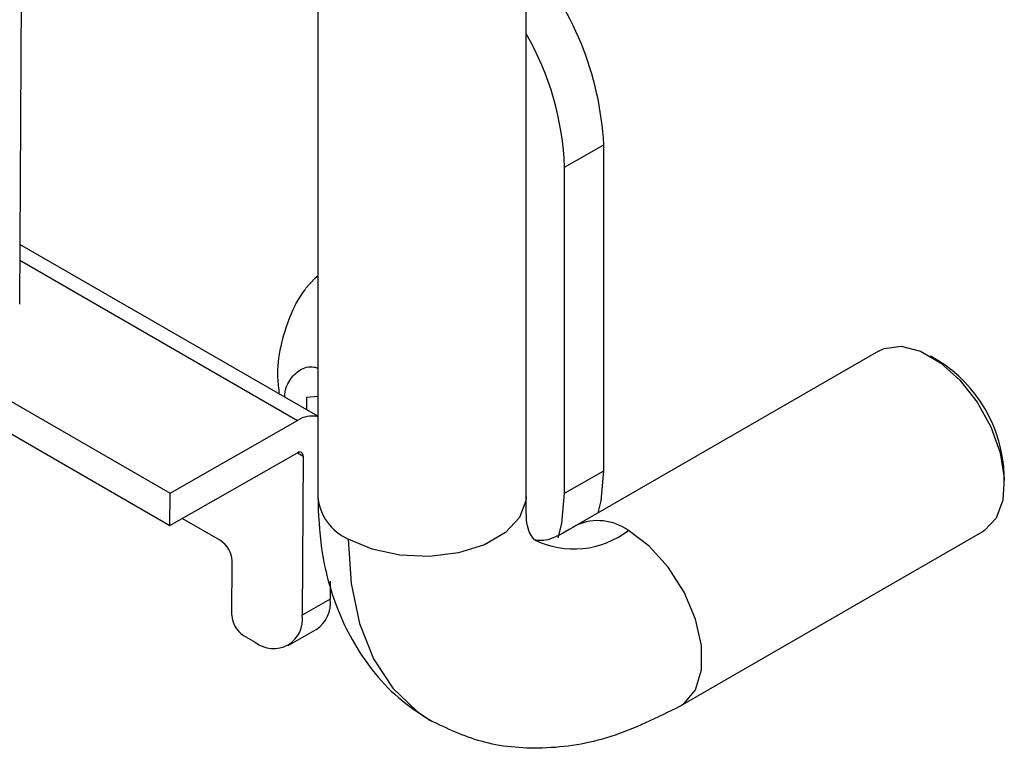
# Model space of a CAD drawing. Header units: millimetres. Extents: x 256 to 1374, y 313 to 1176.
# Tile 91 of 212: x 1299 to 1315, y 785 to 797. Entities that reach past the tile are written whole.
import ezdxf

# ---------------------------------------------------------------- set-up
doc = ezdxf.new("R2010")
doc.units = ezdxf.units.MM

msp = doc.modelspace()

# ---------------------------------------------------------------- linework, layer by layer
at = {"color": 7, "linetype": 'Continuous', "lineweight": 30}
for p, q in [((1299.6144, 936.4833), (1298.9012, 792.3118)), ((1303.6682, 814.2732), (1303.6682, 789.2326)), ((1307.0016, 789.2326), (1307.0016, 814.2732)), ((1307.6155, 794.4983), (1308.2417, 794.8598)), ((1308.2417, 789.6461), (1308.2417, 794.8598)), ((1307.6155, 789.2846), (1307.6155, 794.4983)), ((1303.6682, 790.5164), (1298.906, 793.2656)), ((1312.6334, 791.5599), (1307.8015, 788.7705)), ((1296.816, 791.3608), (1301.3061, 788.7687)), ((1297.4688, 791.5033), (1301.3087, 789.2866)), ((1313.5847, 791.4092), (1313.4668, 791.4772)), ((1303.4932, 790.6174), (1303.4947, 790.8225)), ((1303.4947, 790.8225), (1303.6682, 790.8358)), ((1301.3087, 789.2866), (1303.3459, 790.4492)), ((1301.3061, 788.7687), (1303.3434, 789.9313)), ((1303.4327, 789.8786), (1303.4201, 787.3376)), ((1307.6155, 789.2846), (1308.2417, 789.6461)), ((1314.6451, 789.4361), (1314.6451, 789.5722)), ((1301.3061, 788.7687), (1301.3087, 789.2866)), ((1302.1126, 788.5269), (1301.5011, 788.88)), ((1309.468, 785.8836), (1314.2999, 788.673)), ((1302.2944, 787.3356), (1302.2986, 788.2023)), ((1303.8687, 787.8762), (1303.8673, 787.5928)), ((1303.8673, 787.5928), (1303.4201, 787.3376)), ((1302.4804, 787.011), (1302.6675, 786.903)), ((1303.1963, 786.8504), (1303.6435, 787.1056)), ((1305.3711, 785.7123), (1305.4864, 785.6423))]:
    msp.add_line(p, q, dxfattribs=at)
at = {"color": 8, "linetype": 'Continuous', "lineweight": 30}
for p, q in [((1298.9047, 793.0131), (1303.3459, 790.4492)), ((1303.3423, 789.9307), (1303.4327, 789.8786))]:
    msp.add_line(p, q, dxfattribs=at)
at = {"color": 7, "linetype": 'Continuous', "lineweight": 30, "flags": 128}
for points in [[(1303.6682, 792.7596), (1303.6253, 792.7257), (1303.4748, 792.5589)], [(1312.6334, 791.5599), (1312.7229, 791.6015), (1312.9971, 791.6357), (1313.3062, 791.5573), (1313.6271, 791.372), (1313.9362, 791.0936), (1314.2104, 790.7427), (1314.4294, 790.3454), (1314.5771, 789.9311), (1314.6424, 789.5306), (1314.6205, 789.1734), (1314.513, 788.8863), (1314.3279, 788.6903), (1314.2999, 788.673)], [(1308.1522, 788.9729), (1308.1986, 789.1652), (1308.2417, 789.6461)], [(1307.514, 788.5724), (1307.5723, 788.8037), (1307.6155, 789.2846)]]:
    msp.add_lwpolyline(points, dxfattribs=at)
at = {"color": 8, "linetype": 'Continuous', "lineweight": 30, "flags": 128}
for points in [[(1307.0016, 789.2326), (1306.9973, 789.164), (1306.8965, 788.8964), (1306.6691, 788.656), (1306.3337, 788.4624), (1305.9173, 788.3311), (1305.4538, 788.2729), (1304.9806, 788.2925), (1304.5362, 788.3882), (1304.1564, 788.5523)], [(1309.468, 785.8836), (1309.5254, 785.9217), (1309.7068, 786.1428), (1309.8013, 786.46), (1309.8013, 786.8473), (1309.7068, 787.2735), (1309.5254, 787.7041), (1309.2719, 788.1041), (1308.9668, 788.4411), (1308.6347, 788.6879)], [(1304.1564, 788.5523), (1304.202, 787.8426), (1304.3378, 787.2), (1304.5611, 786.6376), (1304.8673, 786.1668), (1305.2502, 785.7972), (1305.3711, 785.7123)]]:
    msp.add_lwpolyline(points, dxfattribs=at)
at = {"color": 7, "linetype": 'Continuous', "lineweight": 30}
for centre, radius, start, end in [((1303.2614, 794.5949), 4.9873, 3.04576, 41.41547), ((1302.9811, 794.3223), 4.6377, 2.17499, 29.89906), ((1312.3853, 789.4922), 2.2613, 2.02706, 57.97316), ((1303.5741, 790.1147), 0.4049, 76.54918, 124.2948), ((1303.378, 789.888), 0.0555, 350.2203, 128.63373), ((1301.8943, 788.1862), 0.4046, 2.2704, 57.3508), ((1303.3593, 787.5311), 0.5117, 303.73498, 6.92017), ((1302.6987, 787.3517), 0.4046, 182.26989, 237.35069), ((1302.9601, 787.2652), 0.4657, 231.07389, 8.93677)]:
    msp.add_arc(centre, radius, start, end, dxfattribs=at)
at = {"color": 8, "linetype": 'Continuous', "lineweight": 30}
for centre, radius, start, end in [((1304.4888, 789.3061), 0.8238, 185.1149, 246.20467), ((1308.1469, 788.0192), 0.8278, 53.8899, 113.97296), ((1307.7641, 789.8338), 1.4391, 244.01684, 307.22802)]:
    msp.add_arc(centre, radius, start, end, dxfattribs=at)
at = {"color": 7, "linetype": 'Continuous', "lineweight": 30}
for points, knots in [([(1303.4714, 792.5501), (1303.466, 792.5437), (1303.3573, 792.4135), (1303.2116, 792.1047), (1303.061, 791.6349), (1303.0071, 791.2112), (1303.0412, 790.958), (1303.0529, 790.8716)], [0, 0, 0, 0, 0.0141508, 0.2875441, 0.5676077, 0.852579, 1, 1, 1, 1]), ([(1303.1409, 790.8208), (1303.1408, 790.8237), (1303.1362, 790.9357), (1303.2129, 791.1035), (1303.3724, 791.2678), (1303.5405, 791.3262), (1303.6493, 791.2941), (1303.6682, 791.2885)], [0, 0, 0, 0, 0.0081326, 0.3170835, 0.6260285, 0.9349787, 1, 1, 1, 1]), ([(1303.6682, 789.2324), (1303.68, 788.9519), (1303.7062, 788.3255), (1303.917, 787.5559), (1304.2135, 786.9202), (1304.5363, 786.4386), (1304.9501, 785.9926), (1305.2923, 785.7681), (1305.4683, 785.6526)], [0, 0, 0, 0, 0.1845276, 0.412091, 0.5431382, 0.6854, 0.8381298, 1, 1, 1, 1]), ([(1307.1349, 788.5394), (1307.0889, 788.5951), (1306.9963, 788.707), (1306.9998, 789.0568), (1307.0016, 789.2328)], [0, 0, 0, 0, 0.4970319, 1, 1, 1, 1]), ([(1307.8016, 788.7705), (1307.6502, 788.6811), (1307.3491, 788.5033), (1307.206, 788.5274), (1307.1349, 788.5394)], [0, 0, 0, 0, 0.5029686, 1, 1, 1, 1]), ([(1305.4683, 785.6526), (1305.7329, 785.5269), (1306.2931, 785.2608), (1307.2781, 785.1742), (1308.3691, 785.3382), (1309.0996, 785.7008), (1309.4678, 785.8835)], [0, 0, 0, 0, 0.22129849, 0.46849094, 0.73206376, 1, 1, 1, 1])]:
    msp.add_open_spline(points, degree=3, knots=knots, dxfattribs=at)

doc.saveas('drawing.dxf')
